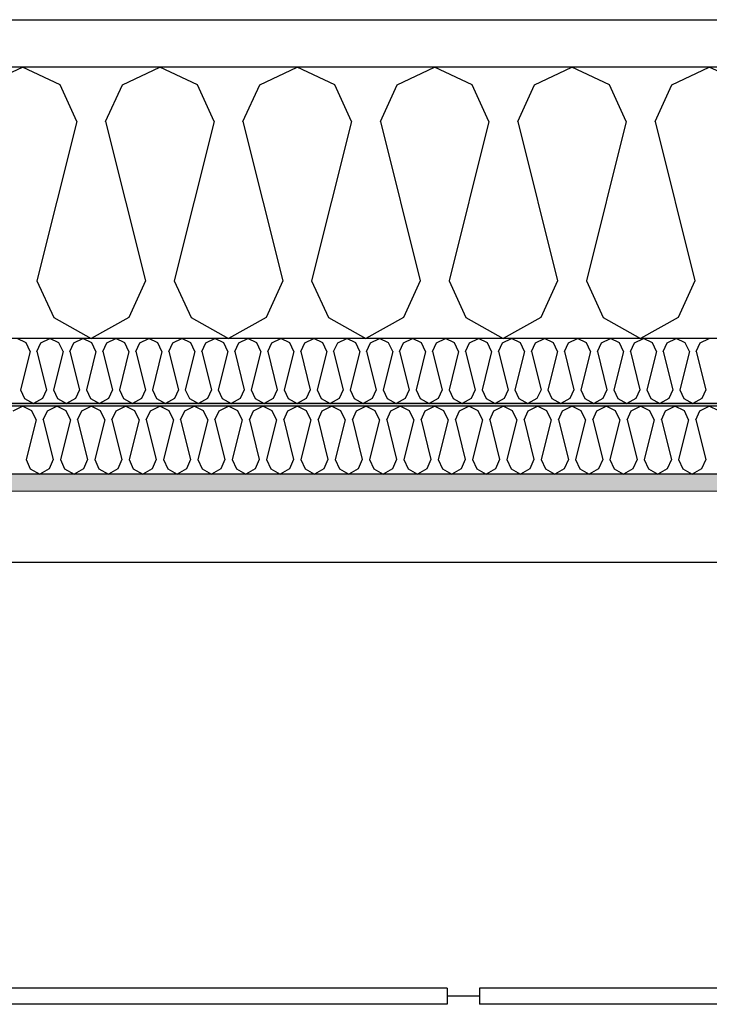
# Model space of a CAD drawing. Header units: millimetres. Extents: x -82116 to -58044, y -2070 to 12890.
# Tile 36 of 65: x -66090 to -65582, y 6214 to 6940. Entities that reach past the tile are written whole.
import ezdxf

# ---------------------------------------------------------------- set-up
doc = ezdxf.new("R2010")
doc.units = ezdxf.units.MM
doc.header["$LTSCALE"] = 0.5
doc.header["$MEASUREMENT"] = 0
doc.linetypes.add('PLINE', pattern=[0])
for name, color, linetype in [('223- Bjelker', 7, 'Continuous'), ('245- Skjørt(Nye konstruksjoner)', 7, 'Continuous'), ('256- Faste himlinger og overflatebehandling (Skravur)(Nye konstruksjoner)', 7, 'Continuous'), ('256- Faste himlinger og overflatebehandling(Nye konstruksjoner)', 7, 'Continuous'), ('257- Systemhimlinger (Skravur)(Nye konstruksjoner)', 7, 'Continuous'), ('257- Systemhimlinger(Nye konstruksjoner)', 7, 'Continuous'), ('261- Primærkonstruksjon (tak)', 7, 'Continuous'), ('261- Primærkonstruksjon (tak) (Skravur)', 7, 'Continuous')]:
    doc.layers.add(name, color=color, linetype=linetype)
doc.layers.add('236- Innvendig kledning og overflate(Nye konstruksjoner)', color=7, linetype='Continuous', lineweight=0)
pattern_1 = [(0, (0, 0), (0, 43.30127), [0, -25]), (0, (12.5, 21.65), (0, 43.30127), [0, -25])]

# ---------------------------------------------------------------- blocks, each defined once
blk = doc.blocks.new('*X7')
at = {"layer": '261- Primærkonstruksjon (tak) (Skravur)', "linetype": 'PLINE'}
for p, q in [((-66115.58, 6891.98), (-66087.94, 6905.06)), ((-66060.3, 6891.98), (-66087.94, 6905.06)), ((-66014.37, 6891.98), (-65986.74, 6905.06)), ((-65959.1, 6891.98), (-65986.74, 6905.06)), ((-65913.17, 6891.98), (-65885.53, 6905.06)), ((-65857.89, 6891.98), (-65885.53, 6905.06)), ((-65811.96, 6891.98), (-65784.32, 6905.06)), ((-65756.68, 6891.98), (-65784.32, 6905.06)), ((-65710.75, 6891.98), (-65683.12, 6905.06)), ((-65655.48, 6891.98), (-65683.12, 6905.06)), ((-65609.55, 6891.98), (-65581.91, 6905.06)), ((-65554.27, 6891.98), (-65581.91, 6905.06)), ((-66047.97, 6864.88), (-66060.3, 6891.98)), ((-66026.71, 6864.88), (-66014.37, 6891.98)), ((-65946.76, 6864.88), (-65959.1, 6891.98)), ((-65925.5, 6864.88), (-65913.17, 6891.98)), ((-65845.56, 6864.88), (-65857.89, 6891.98)), ((-65824.29, 6864.88), (-65811.96, 6891.98)), ((-65744.35, 6864.88), (-65756.68, 6891.98)), ((-65723.09, 6864.88), (-65710.75, 6891.98)), ((-65643.14, 6864.88), (-65655.48, 6891.98)), ((-65621.88, 6864.88), (-65609.55, 6891.98)), ((-66047.97, 6864.88), (-66077.31, 6747.51)), ((-66026.71, 6864.88), (-65997.37, 6747.51)), ((-65946.76, 6864.88), (-65976.1, 6747.51)), ((-65925.5, 6864.88), (-65896.16, 6747.51)), ((-65845.56, 6864.88), (-65874.9, 6747.51)), ((-65824.29, 6864.88), (-65794.95, 6747.51)), ((-65744.35, 6864.88), (-65773.69, 6747.51)), ((-65723.09, 6864.88), (-65693.75, 6747.51)), ((-65643.14, 6864.88), (-65672.48, 6747.51)), ((-65621.88, 6864.88), (-65592.54, 6747.51)), ((-66077.31, 6747.51), (-66064.98, 6720.41)), ((-65997.37, 6747.51), (-66009.7, 6720.41)), ((-65976.1, 6747.51), (-65963.77, 6720.41)), ((-65896.16, 6747.51), (-65908.49, 6720.41)), ((-65874.9, 6747.51), (-65862.56, 6720.41)), ((-65794.95, 6747.51), (-65807.29, 6720.41)), ((-65773.69, 6747.51), (-65761.36, 6720.41)), ((-65693.75, 6747.51), (-65706.08, 6720.41)), ((-65672.48, 6747.51), (-65660.15, 6720.41)), ((-65592.54, 6747.51), (-65604.87, 6720.41)), ((-66064.98, 6720.41), (-66037.34, 6704.99)), ((-66009.7, 6720.41), (-66037.34, 6704.99)), ((-65963.77, 6720.41), (-65936.13, 6704.99)), ((-65908.49, 6720.41), (-65936.13, 6704.99)), ((-65862.56, 6720.41), (-65834.93, 6704.99)), ((-65807.29, 6720.41), (-65834.93, 6704.99)), ((-65761.36, 6720.41), (-65733.72, 6704.99)), ((-65706.08, 6720.41), (-65733.72, 6704.99)), ((-65660.15, 6720.41), (-65632.51, 6704.99)), ((-65604.87, 6720.41), (-65632.51, 6704.99))]:
    blk.add_line(p, q, dxfattribs=at)
blk = doc.blocks.new('*X9')
at = {"layer": '256- Faste himlinger og overflatebehandling (Skravur)(Nye konstruksjoner)', "linetype": 'PLINE'}
for p, q in [((-66085.36, 6701.85), (-66091.99, 6704.99)), ((-66082.4, 6695.34), (-66085.36, 6701.85)), ((-66077.29, 6695.34), (-66074.33, 6701.85)), ((-66074.33, 6701.85), (-66067.7, 6704.99)), ((-66061.07, 6701.85), (-66067.7, 6704.99)), ((-66058.11, 6695.34), (-66061.07, 6701.85)), ((-66053, 6695.34), (-66050.04, 6701.85)), ((-66050.04, 6701.85), (-66043.41, 6704.99)), ((-66036.78, 6701.85), (-66043.41, 6704.99)), ((-66033.82, 6695.34), (-66036.78, 6701.85)), ((-66028.71, 6695.34), (-66025.75, 6701.85)), ((-66025.75, 6701.85), (-66019.12, 6704.99)), ((-66012.49, 6701.85), (-66019.12, 6704.99)), ((-66009.53, 6695.34), (-66012.49, 6701.85)), ((-66004.43, 6695.34), (-66001.47, 6701.85)), ((-66001.47, 6701.85), (-65994.83, 6704.99)), ((-65988.2, 6701.85), (-65994.83, 6704.99)), ((-65985.24, 6695.34), (-65988.2, 6701.85)), ((-65980.14, 6695.34), (-65977.18, 6701.85)), ((-65977.18, 6701.85), (-65970.54, 6704.99)), ((-65963.91, 6701.85), (-65970.54, 6704.99)), ((-65960.95, 6695.34), (-65963.91, 6701.85)), ((-65955.85, 6695.34), (-65952.89, 6701.85)), ((-65952.89, 6701.85), (-65946.25, 6704.99)), ((-65939.62, 6701.85), (-65946.25, 6704.99)), ((-65936.66, 6695.34), (-65939.62, 6701.85)), ((-65931.56, 6695.34), (-65928.6, 6701.85)), ((-65928.6, 6701.85), (-65921.96, 6704.99)), ((-65915.33, 6701.85), (-65921.96, 6704.99)), ((-65912.37, 6695.34), (-65915.33, 6701.85)), ((-65907.27, 6695.34), (-65904.31, 6701.85)), ((-65904.31, 6701.85), (-65897.67, 6704.99)), ((-65891.04, 6701.85), (-65897.67, 6704.99)), ((-65888.08, 6695.34), (-65891.04, 6701.85)), ((-65882.98, 6695.34), (-65880.02, 6701.85)), ((-65880.02, 6701.85), (-65873.38, 6704.99)), ((-65866.75, 6701.85), (-65873.38, 6704.99)), ((-65863.79, 6695.34), (-65866.75, 6701.85)), ((-65858.69, 6695.34), (-65855.73, 6701.85)), ((-65855.73, 6701.85), (-65849.09, 6704.99)), ((-65842.46, 6701.85), (-65849.09, 6704.99)), ((-65839.5, 6695.34), (-65842.46, 6701.85)), ((-65834.4, 6695.34), (-65831.44, 6701.85)), ((-65831.44, 6701.85), (-65824.8, 6704.99)), ((-65818.17, 6701.85), (-65824.8, 6704.99)), ((-65815.21, 6695.34), (-65818.17, 6701.85)), ((-65810.11, 6695.34), (-65807.15, 6701.85)), ((-65807.15, 6701.85), (-65800.52, 6704.99)), ((-65793.88, 6701.85), (-65800.52, 6704.99)), ((-65790.92, 6695.34), (-65793.88, 6701.85)), ((-65785.82, 6695.34), (-65782.86, 6701.85)), ((-65782.86, 6701.85), (-65776.23, 6704.99)), ((-65769.59, 6701.85), (-65776.23, 6704.99)), ((-65766.63, 6695.34), (-65769.59, 6701.85)), ((-65761.53, 6695.34), (-65758.57, 6701.85)), ((-65758.57, 6701.85), (-65751.94, 6704.99)), ((-65745.3, 6701.85), (-65751.94, 6704.99)), ((-65742.34, 6695.34), (-65745.3, 6701.85)), ((-65737.24, 6695.34), (-65734.28, 6701.85)), ((-65734.28, 6701.85), (-65727.65, 6704.99)), ((-65721.01, 6701.85), (-65727.65, 6704.99)), ((-65718.05, 6695.34), (-65721.01, 6701.85)), ((-65712.95, 6695.34), (-65709.99, 6701.85)), ((-65709.99, 6701.85), (-65703.36, 6704.99)), ((-65696.72, 6701.85), (-65703.36, 6704.99)), ((-65693.76, 6695.34), (-65696.72, 6701.85)), ((-65688.66, 6695.34), (-65685.7, 6701.85)), ((-65685.7, 6701.85), (-65679.07, 6704.99)), ((-65672.43, 6701.85), (-65679.07, 6704.99)), ((-65669.47, 6695.34), (-65672.43, 6701.85)), ((-65664.37, 6695.34), (-65661.41, 6701.85)), ((-65661.41, 6701.85), (-65654.78, 6704.99)), ((-65648.14, 6701.85), (-65654.78, 6704.99)), ((-65645.18, 6695.34), (-65648.14, 6701.85)), ((-65640.08, 6695.34), (-65637.12, 6701.85)), ((-65637.12, 6701.85), (-65630.49, 6704.99)), ((-65623.85, 6701.85), (-65630.49, 6704.99)), ((-65620.89, 6695.34), (-65623.85, 6701.85)), ((-65615.79, 6695.34), (-65612.83, 6701.85)), ((-65612.83, 6701.85), (-65606.2, 6704.99)), ((-65599.57, 6701.85), (-65606.2, 6704.99)), ((-65596.61, 6695.34), (-65599.57, 6701.85)), ((-65591.5, 6695.34), (-65588.54, 6701.85)), ((-65588.54, 6701.85), (-65581.91, 6704.99)), ((-66082.4, 6695.34), (-66089.44, 6667.18)), ((-66077.29, 6695.34), (-66070.25, 6667.18)), ((-66058.11, 6695.34), (-66065.15, 6667.18)), ((-66053, 6695.34), (-66045.96, 6667.18)), ((-66033.82, 6695.34), (-66040.86, 6667.18)), ((-66028.71, 6695.34), (-66021.67, 6667.18)), ((-66009.53, 6695.34), (-66016.57, 6667.18)), ((-66004.43, 6695.34), (-65997.38, 6667.18)), ((-65985.24, 6695.34), (-65992.28, 6667.18)), ((-65980.14, 6695.34), (-65973.09, 6667.18)), ((-65960.95, 6695.34), (-65967.99, 6667.18)), ((-65955.85, 6695.34), (-65948.8, 6667.18)), ((-65936.66, 6695.34), (-65943.7, 6667.18)), ((-65931.56, 6695.34), (-65924.51, 6667.18)), ((-65912.37, 6695.34), (-65919.41, 6667.18)), ((-65907.27, 6695.34), (-65900.23, 6667.18)), ((-65888.08, 6695.34), (-65895.12, 6667.18)), ((-65882.98, 6695.34), (-65875.94, 6667.18)), ((-65863.79, 6695.34), (-65870.83, 6667.18)), ((-65858.69, 6695.34), (-65851.65, 6667.18)), ((-65839.5, 6695.34), (-65846.54, 6667.18)), ((-65834.4, 6695.34), (-65827.36, 6667.18)), ((-65815.21, 6695.34), (-65822.25, 6667.18)), ((-65810.11, 6695.34), (-65803.07, 6667.18)), ((-65790.92, 6695.34), (-65797.96, 6667.18)), ((-65785.82, 6695.34), (-65778.78, 6667.18)), ((-65766.63, 6695.34), (-65773.67, 6667.18)), ((-65761.53, 6695.34), (-65754.49, 6667.18)), ((-65742.34, 6695.34), (-65749.38, 6667.18)), ((-65737.24, 6695.34), (-65730.2, 6667.18)), ((-65718.05, 6695.34), (-65725.09, 6667.18)), ((-65712.95, 6695.34), (-65705.91, 6667.18)), ((-65693.76, 6695.34), (-65700.81, 6667.18)), ((-65688.66, 6695.34), (-65681.62, 6667.18)), ((-65669.47, 6695.34), (-65676.52, 6667.18)), ((-65664.37, 6695.34), (-65657.33, 6667.18)), ((-65645.18, 6695.34), (-65652.23, 6667.18)), ((-65640.08, 6695.34), (-65633.04, 6667.18)), ((-65620.89, 6695.34), (-65627.94, 6667.18)), ((-65615.79, 6695.34), (-65608.75, 6667.18)), ((-65596.61, 6695.34), (-65603.65, 6667.18)), ((-65591.5, 6695.34), (-65584.46, 6667.18)), ((-66089.44, 6667.18), (-66086.48, 6660.67)), ((-66070.25, 6667.18), (-66073.21, 6660.67)), ((-66065.15, 6667.18), (-66062.19, 6660.67)), ((-66045.96, 6667.18), (-66048.92, 6660.67)), ((-66040.86, 6667.18), (-66037.9, 6660.67)), ((-66021.67, 6667.18), (-66024.63, 6660.67)), ((-66016.57, 6667.18), (-66013.61, 6660.67)), ((-65997.38, 6667.18), (-66000.34, 6660.67)), ((-65992.28, 6667.18), (-65989.32, 6660.67)), ((-65973.09, 6667.18), (-65976.05, 6660.67)), ((-65967.99, 6667.18), (-65965.03, 6660.67)), ((-65948.8, 6667.18), (-65951.76, 6660.67)), ((-65943.7, 6667.18), (-65940.74, 6660.67)), ((-65924.51, 6667.18), (-65927.47, 6660.67)), ((-65919.41, 6667.18), (-65916.45, 6660.67)), ((-65900.23, 6667.18), (-65903.19, 6660.67)), ((-65895.12, 6667.18), (-65892.16, 6660.67)), ((-65875.94, 6667.18), (-65878.9, 6660.67)), ((-65870.83, 6667.18), (-65867.87, 6660.67)), ((-65851.65, 6667.18), (-65854.61, 6660.67)), ((-65846.54, 6667.18), (-65843.58, 6660.67)), ((-65827.36, 6667.18), (-65830.32, 6660.67)), ((-65822.25, 6667.18), (-65819.29, 6660.67)), ((-65803.07, 6667.18), (-65806.03, 6660.67)), ((-65797.96, 6667.18), (-65795, 6660.67)), ((-65778.78, 6667.18), (-65781.74, 6660.67)), ((-65773.67, 6667.18), (-65770.71, 6660.67)), ((-65754.49, 6667.18), (-65757.45, 6660.67)), ((-65749.38, 6667.18), (-65746.42, 6660.67)), ((-65730.2, 6667.18), (-65733.16, 6660.67)), ((-65725.09, 6667.18), (-65722.13, 6660.67)), ((-65705.91, 6667.18), (-65708.87, 6660.67)), ((-65700.81, 6667.18), (-65697.85, 6660.67)), ((-65681.62, 6667.18), (-65684.58, 6660.67)), ((-65676.52, 6667.18), (-65673.56, 6660.67)), ((-65657.33, 6667.18), (-65660.29, 6660.67)), ((-65652.23, 6667.18), (-65649.27, 6660.67)), ((-65633.04, 6667.18), (-65636, 6660.67)), ((-65627.94, 6667.18), (-65624.98, 6660.67)), ((-65608.75, 6667.18), (-65611.71, 6660.67)), ((-65603.65, 6667.18), (-65600.69, 6660.67)), ((-65584.46, 6667.18), (-65587.42, 6660.67)), ((-66086.48, 6660.67), (-66079.85, 6656.97)), ((-66073.21, 6660.67), (-66079.85, 6656.97)), ((-66062.19, 6660.67), (-66055.56, 6656.97)), ((-66048.92, 6660.67), (-66055.56, 6656.97)), ((-66037.9, 6660.67), (-66031.27, 6656.97)), ((-66024.63, 6660.67), (-66031.27, 6656.97)), ((-66013.61, 6660.67), (-66006.98, 6656.97)), ((-66000.34, 6660.67), (-66006.98, 6656.97)), ((-65989.32, 6660.67), (-65982.69, 6656.97)), ((-65976.05, 6660.67), (-65982.69, 6656.97)), ((-65965.03, 6660.67), (-65958.4, 6656.97)), ((-65951.76, 6660.67), (-65958.4, 6656.97)), ((-65940.74, 6660.67), (-65934.11, 6656.97)), ((-65927.47, 6660.67), (-65934.11, 6656.97)), ((-65916.45, 6660.67), (-65909.82, 6656.97)), ((-65903.19, 6660.67), (-65909.82, 6656.97)), ((-65892.16, 6660.67), (-65885.53, 6656.97)), ((-65878.9, 6660.67), (-65885.53, 6656.97)), ((-65867.87, 6660.67), (-65861.24, 6656.97)), ((-65854.61, 6660.67), (-65861.24, 6656.97)), ((-65843.58, 6660.67), (-65836.95, 6656.97)), ((-65830.32, 6660.67), (-65836.95, 6656.97)), ((-65819.29, 6660.67), (-65812.66, 6656.97)), ((-65806.03, 6660.67), (-65812.66, 6656.97)), ((-65795, 6660.67), (-65788.37, 6656.97)), ((-65781.74, 6660.67), (-65788.37, 6656.97)), ((-65770.71, 6660.67), (-65764.08, 6656.97)), ((-65757.45, 6660.67), (-65764.08, 6656.97)), ((-65746.42, 6660.67), (-65739.79, 6656.97)), ((-65733.16, 6660.67), (-65739.79, 6656.97)), ((-65722.13, 6660.67), (-65715.5, 6656.97)), ((-65708.87, 6660.67), (-65715.5, 6656.97)), ((-65697.85, 6660.67), (-65691.21, 6656.97)), ((-65684.58, 6660.67), (-65691.21, 6656.97)), ((-65673.56, 6660.67), (-65666.92, 6656.97)), ((-65660.29, 6660.67), (-65666.92, 6656.97)), ((-65649.27, 6660.67), (-65642.63, 6656.97)), ((-65636, 6660.67), (-65642.63, 6656.97)), ((-65624.98, 6660.67), (-65618.34, 6656.97)), ((-65611.71, 6660.67), (-65618.34, 6656.97)), ((-65600.69, 6660.67), (-65594.05, 6656.97)), ((-65587.42, 6660.67), (-65594.05, 6656.97))]:
    blk.add_line(p, q, dxfattribs=at)
blk = doc.blocks.new('*X10')
at = {"layer": '256- Faste himlinger og overflatebehandling (Skravur)(Nye konstruksjoner)', "linetype": 'PLINE'}
for p, q in [((-66094.85, 6651.7), (-66087.94, 6654.97)), ((-66081.03, 6651.7), (-66087.94, 6654.97)), ((-66077.95, 6644.93), (-66081.03, 6651.7)), ((-66072.63, 6644.93), (-66069.55, 6651.7)), ((-66069.55, 6651.7), (-66062.64, 6654.97)), ((-66055.73, 6651.7), (-66062.64, 6654.97)), ((-66052.65, 6644.93), (-66055.73, 6651.7)), ((-66047.33, 6644.93), (-66044.25, 6651.7)), ((-66044.25, 6651.7), (-66037.34, 6654.97)), ((-66030.43, 6651.7), (-66037.34, 6654.97)), ((-66027.35, 6644.93), (-66030.43, 6651.7)), ((-66022.03, 6644.93), (-66018.95, 6651.7)), ((-66018.95, 6651.7), (-66012.04, 6654.97)), ((-66005.13, 6651.7), (-66012.04, 6654.97)), ((-66002.04, 6644.93), (-66005.13, 6651.7)), ((-65996.73, 6644.93), (-65993.65, 6651.7)), ((-65993.65, 6651.7), (-65986.74, 6654.97)), ((-65979.83, 6651.7), (-65986.74, 6654.97)), ((-65976.74, 6644.93), (-65979.83, 6651.7)), ((-65971.43, 6644.93), (-65968.34, 6651.7)), ((-65968.34, 6651.7), (-65961.43, 6654.97)), ((-65954.52, 6651.7), (-65961.43, 6654.97)), ((-65951.44, 6644.93), (-65954.52, 6651.7)), ((-65946.13, 6644.93), (-65943.04, 6651.7)), ((-65943.04, 6651.7), (-65936.13, 6654.97)), ((-65929.22, 6651.7), (-65936.13, 6654.97)), ((-65926.14, 6644.93), (-65929.22, 6651.7)), ((-65920.82, 6644.93), (-65917.74, 6651.7)), ((-65917.74, 6651.7), (-65910.83, 6654.97)), ((-65903.92, 6651.7), (-65910.83, 6654.97)), ((-65900.84, 6644.93), (-65903.92, 6651.7)), ((-65895.52, 6644.93), (-65892.44, 6651.7)), ((-65892.44, 6651.7), (-65885.53, 6654.97)), ((-65878.62, 6651.7), (-65885.53, 6654.97)), ((-65875.54, 6644.93), (-65878.62, 6651.7)), ((-65870.22, 6644.93), (-65867.14, 6651.7)), ((-65867.14, 6651.7), (-65860.23, 6654.97)), ((-65853.32, 6651.7), (-65860.23, 6654.97)), ((-65850.23, 6644.93), (-65853.32, 6651.7)), ((-65844.92, 6644.93), (-65841.84, 6651.7)), ((-65841.84, 6651.7), (-65834.93, 6654.97)), ((-65828.02, 6651.7), (-65834.93, 6654.97)), ((-65824.93, 6644.93), (-65828.02, 6651.7)), ((-65819.62, 6644.93), (-65816.53, 6651.7)), ((-65816.53, 6651.7), (-65809.62, 6654.97)), ((-65802.71, 6651.7), (-65809.62, 6654.97)), ((-65799.63, 6644.93), (-65802.71, 6651.7)), ((-65794.32, 6644.93), (-65791.23, 6651.7)), ((-65791.23, 6651.7), (-65784.32, 6654.97)), ((-65777.41, 6651.7), (-65784.32, 6654.97)), ((-65774.33, 6644.93), (-65777.41, 6651.7)), ((-65769.01, 6644.93), (-65765.93, 6651.7)), ((-65765.93, 6651.7), (-65759.02, 6654.97)), ((-65752.11, 6651.7), (-65759.02, 6654.97)), ((-65749.03, 6644.93), (-65752.11, 6651.7)), ((-65743.71, 6644.93), (-65740.63, 6651.7)), ((-65740.63, 6651.7), (-65733.72, 6654.97)), ((-65726.81, 6651.7), (-65733.72, 6654.97)), ((-65723.73, 6644.93), (-65726.81, 6651.7)), ((-65718.41, 6644.93), (-65715.33, 6651.7)), ((-65715.33, 6651.7), (-65708.42, 6654.97)), ((-65701.51, 6651.7), (-65708.42, 6654.97)), ((-65698.42, 6644.93), (-65701.51, 6651.7)), ((-65693.11, 6644.93), (-65690.03, 6651.7)), ((-65690.03, 6651.7), (-65683.12, 6654.97)), ((-65676.21, 6651.7), (-65683.12, 6654.97)), ((-65673.12, 6644.93), (-65676.21, 6651.7)), ((-65667.81, 6644.93), (-65664.72, 6651.7)), ((-65664.72, 6651.7), (-65657.81, 6654.97)), ((-65650.9, 6651.7), (-65657.81, 6654.97)), ((-65647.82, 6644.93), (-65650.9, 6651.7)), ((-65642.51, 6644.93), (-65639.42, 6651.7)), ((-65639.42, 6651.7), (-65632.51, 6654.97)), ((-65625.6, 6651.7), (-65632.51, 6654.97)), ((-65622.52, 6644.93), (-65625.6, 6651.7)), ((-65617.2, 6644.93), (-65614.12, 6651.7)), ((-65614.12, 6651.7), (-65607.21, 6654.97)), ((-65600.3, 6651.7), (-65607.21, 6654.97)), ((-65597.22, 6644.93), (-65600.3, 6651.7)), ((-65591.9, 6644.93), (-65588.82, 6651.7)), ((-65588.82, 6651.7), (-65581.91, 6654.97)), ((-65575, 6651.7), (-65581.91, 6654.97)), ((-66077.95, 6644.93), (-66085.28, 6615.59)), ((-66072.63, 6644.93), (-66065.3, 6615.59)), ((-66052.65, 6644.93), (-66059.98, 6615.59)), ((-66047.33, 6644.93), (-66040, 6615.59)), ((-66027.35, 6644.93), (-66034.68, 6615.59)), ((-66022.03, 6644.93), (-66014.7, 6615.59)), ((-66002.04, 6644.93), (-66009.38, 6615.59)), ((-65996.73, 6644.93), (-65989.39, 6615.59)), ((-65976.74, 6644.93), (-65984.08, 6615.59)), ((-65971.43, 6644.93), (-65964.09, 6615.59)), ((-65951.44, 6644.93), (-65958.78, 6615.59)), ((-65946.13, 6644.93), (-65938.79, 6615.59)), ((-65926.14, 6644.93), (-65933.47, 6615.59)), ((-65920.82, 6644.93), (-65913.49, 6615.59)), ((-65900.84, 6644.93), (-65908.17, 6615.59)), ((-65895.52, 6644.93), (-65888.19, 6615.59)), ((-65875.54, 6644.93), (-65882.87, 6615.59)), ((-65870.22, 6644.93), (-65862.89, 6615.59)), ((-65850.23, 6644.93), (-65857.57, 6615.59)), ((-65844.92, 6644.93), (-65837.58, 6615.59)), ((-65824.93, 6644.93), (-65832.27, 6615.59)), ((-65819.62, 6644.93), (-65812.28, 6615.59)), ((-65799.63, 6644.93), (-65806.97, 6615.59)), ((-65794.32, 6644.93), (-65786.98, 6615.59)), ((-65774.33, 6644.93), (-65781.66, 6615.59)), ((-65769.01, 6644.93), (-65761.68, 6615.59)), ((-65749.03, 6644.93), (-65756.36, 6615.59)), ((-65743.71, 6644.93), (-65736.38, 6615.59)), ((-65723.73, 6644.93), (-65731.06, 6615.59)), ((-65718.41, 6644.93), (-65711.08, 6615.59)), ((-65698.42, 6644.93), (-65705.76, 6615.59)), ((-65693.11, 6644.93), (-65685.77, 6615.59)), ((-65673.12, 6644.93), (-65680.46, 6615.59)), ((-65667.81, 6644.93), (-65660.47, 6615.59)), ((-65647.82, 6644.93), (-65655.16, 6615.59)), ((-65642.51, 6644.93), (-65635.17, 6615.59)), ((-65622.52, 6644.93), (-65629.85, 6615.59)), ((-65617.2, 6644.93), (-65609.87, 6615.59)), ((-65597.22, 6644.93), (-65604.55, 6615.59)), ((-65591.9, 6644.93), (-65584.57, 6615.59)), ((-66085.28, 6615.59), (-66082.2, 6608.81)), ((-66065.3, 6615.59), (-66068.38, 6608.81)), ((-66059.98, 6615.59), (-66056.9, 6608.81)), ((-66040, 6615.59), (-66043.08, 6608.81)), ((-66034.68, 6615.59), (-66031.6, 6608.81)), ((-66014.7, 6615.59), (-66017.78, 6608.81)), ((-66009.38, 6615.59), (-66006.3, 6608.81)), ((-65989.39, 6615.59), (-65992.48, 6608.81)), ((-65984.08, 6615.59), (-65980.99, 6608.81)), ((-65964.09, 6615.59), (-65967.18, 6608.81)), ((-65958.78, 6615.59), (-65955.69, 6608.81)), ((-65938.79, 6615.59), (-65941.87, 6608.81)), ((-65933.47, 6615.59), (-65930.39, 6608.81)), ((-65913.49, 6615.59), (-65916.57, 6608.81)), ((-65908.17, 6615.59), (-65905.09, 6608.81)), ((-65888.19, 6615.59), (-65891.27, 6608.81)), ((-65882.87, 6615.59), (-65879.79, 6608.81)), ((-65862.89, 6615.59), (-65865.97, 6608.81)), ((-65857.57, 6615.59), (-65854.49, 6608.81)), ((-65837.58, 6615.59), (-65840.67, 6608.81)), ((-65832.27, 6615.59), (-65829.18, 6608.81)), ((-65812.28, 6615.59), (-65815.37, 6608.81)), ((-65806.97, 6615.59), (-65803.88, 6608.81)), ((-65786.98, 6615.59), (-65790.06, 6608.81)), ((-65781.66, 6615.59), (-65778.58, 6608.81)), ((-65761.68, 6615.59), (-65764.76, 6608.81)), ((-65756.36, 6615.59), (-65753.28, 6608.81)), ((-65736.38, 6615.59), (-65739.46, 6608.81)), ((-65731.06, 6615.59), (-65727.98, 6608.81)), ((-65711.08, 6615.59), (-65714.16, 6608.81)), ((-65705.76, 6615.59), (-65702.68, 6608.81)), ((-65685.77, 6615.59), (-65688.86, 6608.81)), ((-65680.46, 6615.59), (-65677.37, 6608.81)), ((-65660.47, 6615.59), (-65663.56, 6608.81)), ((-65655.16, 6615.59), (-65652.07, 6608.81)), ((-65635.17, 6615.59), (-65638.25, 6608.81)), ((-65629.85, 6615.59), (-65626.77, 6608.81)), ((-65609.87, 6615.59), (-65612.95, 6608.81)), ((-65604.55, 6615.59), (-65601.47, 6608.81)), ((-65584.57, 6615.59), (-65587.65, 6608.81)), ((-66082.2, 6608.81), (-66075.29, 6604.95)), ((-66068.38, 6608.81), (-66075.29, 6604.95)), ((-66056.9, 6608.81), (-66049.99, 6604.95)), ((-66043.08, 6608.81), (-66049.99, 6604.95)), ((-66031.6, 6608.81), (-66024.69, 6604.95)), ((-66017.78, 6608.81), (-66024.69, 6604.95)), ((-66006.3, 6608.81), (-65999.39, 6604.95)), ((-65992.48, 6608.81), (-65999.39, 6604.95)), ((-65980.99, 6608.81), (-65974.08, 6604.95)), ((-65967.18, 6608.81), (-65974.08, 6604.95)), ((-65955.69, 6608.81), (-65948.78, 6604.95)), ((-65941.87, 6608.81), (-65948.78, 6604.95)), ((-65930.39, 6608.81), (-65923.48, 6604.95)), ((-65916.57, 6608.81), (-65923.48, 6604.95)), ((-65905.09, 6608.81), (-65898.18, 6604.95)), ((-65891.27, 6608.81), (-65898.18, 6604.95)), ((-65879.79, 6608.81), (-65872.88, 6604.95)), ((-65865.97, 6608.81), (-65872.88, 6604.95)), ((-65854.49, 6608.81), (-65847.58, 6604.95)), ((-65840.67, 6608.81), (-65847.58, 6604.95)), ((-65829.18, 6608.81), (-65822.27, 6604.95)), ((-65815.37, 6608.81), (-65822.27, 6604.95)), ((-65803.88, 6608.81), (-65796.97, 6604.95)), ((-65790.06, 6608.81), (-65796.97, 6604.95)), ((-65778.58, 6608.81), (-65771.67, 6604.95)), ((-65764.76, 6608.81), (-65771.67, 6604.95)), ((-65753.28, 6608.81), (-65746.37, 6604.95)), ((-65739.46, 6608.81), (-65746.37, 6604.95)), ((-65727.98, 6608.81), (-65721.07, 6604.95)), ((-65714.16, 6608.81), (-65721.07, 6604.95)), ((-65702.68, 6608.81), (-65695.77, 6604.95)), ((-65688.86, 6608.81), (-65695.77, 6604.95)), ((-65677.37, 6608.81), (-65670.46, 6604.95)), ((-65663.56, 6608.81), (-65670.46, 6604.95)), ((-65652.07, 6608.81), (-65645.16, 6604.95)), ((-65638.25, 6608.81), (-65645.16, 6604.95)), ((-65626.77, 6608.81), (-65619.86, 6604.95)), ((-65612.95, 6608.81), (-65619.86, 6604.95)), ((-65601.47, 6608.81), (-65594.56, 6604.95)), ((-65587.65, 6608.81), (-65594.56, 6604.95))]:
    blk.add_line(p, q, dxfattribs=at)

msp = doc.modelspace()

# ---------------------------------------------------------------- hatches: boundary and pattern name
at = {"layer": '256- Faste himlinger og overflatebehandling (Skravur)(Nye konstruksjoner)', "linetype": 'Continuous'}
msp.add_hatch(color=256, dxfattribs=at).paths.add_polyline_path([(-73808.31, 6654.97), (-65223.16, 6654.97), (-65223.16, 6656.97), (-73808.31, 6656.97)])
h = msp.add_hatch(dxfattribs=at)
h.set_pattern_fill('Gips', color=256, style=0, pattern_type=2)
h.set_pattern_definition([(0, (0, 0), (0, 86.60254), [0, -50]), (0, (25, 43.3), (0, 86.60254), [0, -50])])
h.paths.add_polyline_path([(-73808.31, 6592.45), (-65223.16, 6592.45), (-65223.16, 6604.95), (-73808.31, 6604.95)])
at = {"layer": '257- Systemhimlinger (Skravur)(Nye konstruksjoner)', "linetype": 'Continuous'}
h = msp.add_hatch(dxfattribs=at)
h.set_pattern_fill('Prikker_tett', color=256, style=0, pattern_type=2)
h.set_pattern_definition(pattern_1)
h.paths.add_polyline_path([(-66351.16, 6214), (-65775.16, 6214), (-65775.16, 6226), (-66351.16, 6226)])
h = msp.add_hatch(dxfattribs=at)
h.set_pattern_fill('Prikker_tett', color=256, style=0, pattern_type=2)
h.set_pattern_definition(pattern_1)
h.paths.add_polyline_path([(-65751.16, 6226), (-65751.16, 6214), (-65247.16, 6214), (-65247.16, 6226)])

# ---------------------------------------------------------------- linework, layer by layer
at = {"layer": '223- Bjelker', "linetype": 'PLINE'}
for p, q in [((-68788.16, 6940), (-64986.05, 6940)), ((-73808.31, 6540), (-65223.16, 6540))]:
    msp.add_line(p, q, dxfattribs=at)
at = {"layer": '236- Innvendig kledning og overflate(Nye konstruksjoner)', "linetype": 'PLINE'}
msp.add_line((-65223.16, 6592.45), (-73808.31, 6592.45), dxfattribs=at)
at = {"layer": '245- Skjørt(Nye konstruksjoner)', "linetype": 'PLINE'}
msp.add_line((-65751.16, 6220), (-65775.16, 6220), dxfattribs=at)
at = {"layer": '256- Faste himlinger og overflatebehandling(Nye konstruksjoner)', "linetype": 'PLINE'}
for p, q in [((-65223.16, 6656.97), (-73808.31, 6656.97)), ((-65223.16, 6654.97), (-73808.31, 6654.97)), ((-65223.16, 6604.95), (-73808.31, 6604.95))]:
    msp.add_line(p, q, dxfattribs=at)
at = {"layer": '257- Systemhimlinger(Nye konstruksjoner)', "linetype": 'PLINE'}
for p, q in [((-65775.16, 6226), (-66351.16, 6226)), ((-65775.16, 6226), (-65775.16, 6214)), ((-65751.16, 6226), (-65751.16, 6214)), ((-65247.16, 6226), (-65751.16, 6226)), ((-65775.16, 6214), (-66351.16, 6214)), ((-65247.16, 6214), (-65751.16, 6214))]:
    msp.add_line(p, q, dxfattribs=at)
at = {"layer": '261- Primærkonstruksjon (tak)', "linetype": 'PLINE'}
msp.add_line((-64617.11, 6905.06), (-68788.16, 6905.06), dxfattribs=at)
at = {"layer": '261- Primærkonstruksjon (tak)', "linetype": 'PLINE', "flags": 128}
msp.add_lwpolyline([(-64619.9, 6704.99), (-65073.16, 6704.99), (-65085.66, 6704.99), (-65098.16, 6704.99), (-65198.16, 6704.99), (-65210.66, 6704.99), (-65223.16, 6704.99), (-73808.31, 6704.99), (-73820.88, 6704.99), (-73833.45, 6704.99), (-73934, 6704.99), (-73984.28, 6704.99), (-74084.83, 6704.99), (-74097.4, 6704.99), (-74109.97, 6704.99), (-76223.16, 6704.99)], dxfattribs=at)

# ---------------------------------------------------------------- block references
at = {"layer": '256- Faste himlinger og overflatebehandling(Nye konstruksjoner)'}
for name in ['*X9', '*X10']:
    msp.add_blockref(name, (0, 0), dxfattribs=at)
at = {"layer": '261- Primærkonstruksjon (tak)'}
msp.add_blockref('*X7', (0, 0), dxfattribs=at)

doc.saveas('drawing.dxf')
